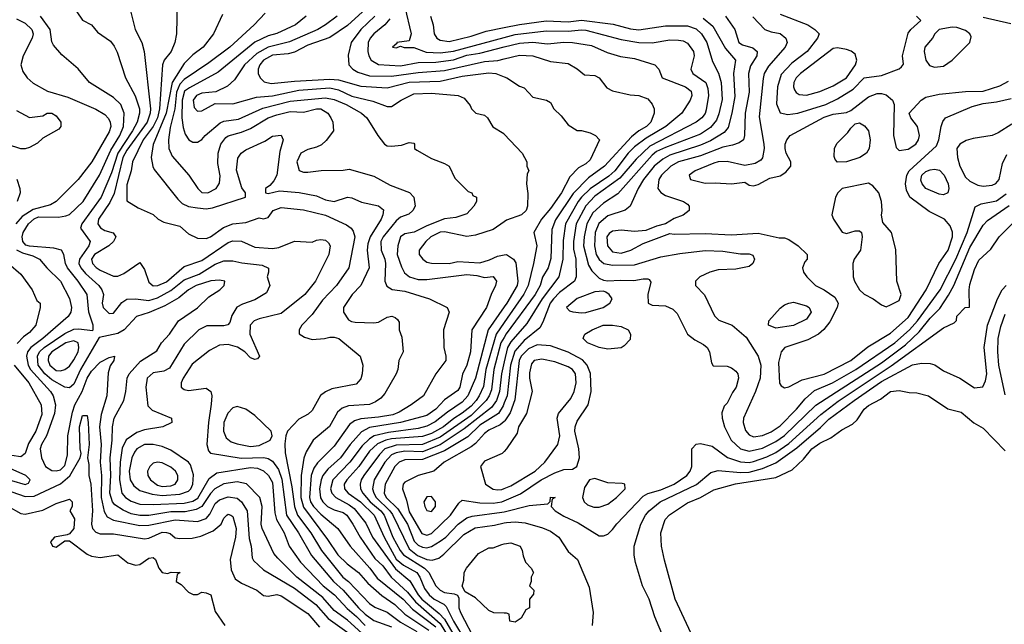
# Model space of a CAD drawing. Header units: inches. Extents: x 1793389 to 1900389, y 320802 to 470796.
# Tile 184 of 256: x 1817805 to 1822266, y 381696 to 384434. Entities that reach past the tile are written whole.
import ezdxf

# ---------------------------------------------------------------- set-up
doc = ezdxf.new("R2010")
doc.units = ezdxf.units.IN
doc.header["$MEASUREMENT"] = 0
doc.layers.add('B8318', color=7, linetype='Continuous')
doc.layers.add('B8328', color=7, linetype='Continuous')

msp = doc.modelspace()

# ---------------------------------------------------------------- linework, layer by layer
at = {"layer": 'B8318', "color": 2}
for points, elevation in [([(1818518, 384510), (1818516, 384370), (1818507.3, 384330), (1818490.6, 384290), (1818459.1, 384250), (1818452.7, 384230), (1818437.8, 384030), (1818429.3, 383990), (1818409.2, 383950), (1818364.7, 383890), (1818315.5, 383790), (1818310.5, 383750), (1818290, 383686), (1818290, 383614), (1818342, 383582), (1818410, 383551.3), (1818432, 383530), (1818457.3, 383517.3), (1818530, 383499.1), (1818570, 383464), (1818610, 383444), (1818650, 383443), (1818669.7, 383450.4), (1818727.6, 383492.4), (1818770, 383508.8), (1818830, 383515.5), (1818890, 383536), (1818910, 383531.3), (1818930, 383538), (1818954, 383570), (1818990, 383583.8), (1819090, 383572.4), (1819190, 383548.2), (1819285.1, 383505.1), (1819306.8, 383490), (1819316.4, 383476.4), (1819323, 383450), (1819296.3, 383310), (1819240.5, 383230), (1819176.5, 383163.5), (1819130, 383099.3), (1819082.8, 383050), (1819070.8, 383030), (1819071, 383011), (1819095.9, 382995.9), (1819130, 382985.5), (1819186, 382990), (1819210, 382996.3), (1819230, 382996.3), (1819251, 382990), (1819346.8, 382910), (1819358.8, 382870), (1819356, 382830), (1819350, 382808), (1819330, 382784), (1819218.5, 382761.5), (1819190, 382749.2), (1819168.4, 382731.6), (1819130, 382664), (1819112.5, 382647.5), (1819070, 382625.2), (1819018, 382570), (1819010.8, 382549.2), (1819006.8, 382513.2), (1819007.5, 382472.5), (1819038, 382318), (1819049.4, 382229.4), (1819064, 382190), (1819123.6, 382110), (1819171.6, 382030), (1819268.8, 381910), (1819294.4, 381890), (1819390.3, 381790.3), (1819413.4, 381773.4), (1819470, 381750.3), (1819530, 381705.5), (1819603.9, 381663.9)], 242), ([(1818064, 384470), (1818090, 384432), (1818130.8, 384410.8), (1818156.8, 384376.8), (1818216.3, 384336.3), (1818233.7, 384313.7), (1818247.1, 384287.1), (1818284.9, 384170), (1818328.8, 384088.8), (1818347.2, 384030), (1818347.4, 384010), (1818336.5, 383970), (1818315.5, 383930), (1818249.3, 383830), (1818220.3, 383739.7), (1818174.6, 383630), (1818086, 383510), (1818080.5, 383490), (1818123.8, 383430), (1818118.4, 383410), (1818076, 383350), (1818073.1, 383330), (1818081.7, 383310), (1818103.9, 383283.9), (1818163.8, 383230), (1818177.6, 383210), (1818184.4, 383190), (1818178, 383150), (1818183, 383130), (1818210, 383103), (1818230, 383104.9), (1818267.3, 383152.7), (1818290, 383167.7), (1818330, 383170.4), (1818390, 383161.7), (1818430, 383174), (1818490, 383207.9), (1818550, 383255.8), (1818618.2, 383281.8), (1818690, 383327.4), (1818730, 383341.7), (1818770, 383341.3), (1818812.1, 383332.1), (1818902.8, 383322.8), (1818931.6, 383308.4), (1818932, 383290), (1818926, 383270), (1818938, 383230), (1818922.8, 383197.2), (1818870, 383164.5), (1818814.4, 383145.6), (1818788.5, 383131.5), (1818766, 383094), (1818757.1, 383062.9), (1818747.5, 383052.5), (1818730, 383047), (1818652.8, 383047.2), (1818616, 383030), (1818550, 382965.2), (1818483.7, 382856.3), (1818457.3, 382842.7), (1818410, 382834), (1818383, 382810), (1818376.4, 382770), (1818384.9, 382684.9), (1818405.2, 382665.2), (1818492, 382630), (1818494, 382610), (1818454, 382590), (1818370, 382576.2), (1818335.4, 382564.6), (1818288.1, 382531.9), (1818270, 382494), (1818259.6, 382430), (1818257.2, 382350), (1818267, 382290), (1818284.9, 382270), (1818310, 382253.7), (1818350, 382240.3), (1818410, 382237.8), (1818550, 382244.2), (1818590, 382253.4), (1818612.4, 382267.6), (1818663.3, 382356.7), (1818697.4, 382382.6), (1818850, 382406), (1818883.1, 382403.1), (1818910.2, 382390.2), (1818932.7, 382370), (1818950, 382338), (1818960.5, 382200.5), (1818968.5, 382170), (1819003.1, 382110), (1819026, 382050), (1819076.7, 381976.7), (1819180.3, 381870), (1819231.8, 381830), (1819288.1, 381768.1), (1819331.3, 381731.3), (1819370.1, 381690.1)], 234), ([(1818308.5, 384468.5), (1818328.4, 384390), (1818358.4, 384330), (1818368.5, 384290), (1818397.6, 384030), (1818396.5, 384010), (1818382.8, 383970), (1818290, 383842.6), (1818272.8, 383810), (1818233.1, 383646.9), (1818213.6, 383606.3), (1818161.7, 383530), (1818159.5, 383510), (1818171.4, 383491.4), (1818190, 383479.5), (1818228.2, 383468.2), (1818240.7, 383450), (1818230.6, 383430), (1818208.2, 383410), (1818144.2, 383370), (1818130.3, 383350), (1818134.4, 383330), (1818151.4, 383311.4), (1818170, 383299.5), (1818230, 383272.7), (1818250, 383272.7), (1818276.1, 383283.9), (1818350, 383334), (1818370, 383302), (1818390, 383244.7), (1818410, 383228.4), (1818430.7, 383230.7), (1818470, 383246), (1818550, 383316.3), (1818630, 383343.1), (1818750, 383425.5), (1818770, 383433), (1818810, 383430.5), (1818870, 383403), (1818950, 383397), (1818978.3, 383401.7), (1819050, 383430.8), (1819130, 383426.8), (1819150, 383436), (1819170, 383438.8), (1819190, 383434.8), (1819203.5, 383423.5), (1819211, 383410), (1819206, 383370), (1819144.9, 383250), (1819097.3, 383190), (1818990, 383103.7), (1818890, 383079.5), (1818866.8, 383070), (1818848.8, 383051.2), (1818848, 383010), (1818892, 382910), (1818882, 382898), (1818870, 382895.3), (1818850, 382902), (1818825.2, 382930), (1818791.3, 382951.3), (1818750, 382962.4), (1818710, 382959.5), (1818664.4, 382935.6), (1818586.1, 382873.9), (1818546, 382810), (1818537.3, 382790), (1818536, 382770), (1818550, 382758.8), (1818570, 382754.8), (1818650, 382764.7), (1818670.7, 382750.7), (1818674.8, 382730), (1818673.2, 382693.2), (1818660.4, 382610), (1818653.4, 382510), (1818661.1, 382481.1), (1818670, 382471), (1818807.7, 382447.7), (1818911.3, 382451.3), (1818930, 382447.2), (1818950, 382434), (1818977.6, 382397.6), (1818992.9, 382352.9), (1819014, 382190), (1819068.7, 382110), (1819127.1, 382007.1), (1819227, 381890), (1819270.1, 381850.1), (1819339.6, 381770), (1819370, 381741.5), (1819410, 381712.8), (1819490, 381684.7)], 238), ([(1818916.8, 384463.2), (1818866.8, 384410), (1818756.3, 384310), (1818662.2, 384237.8), (1818550, 384162.2), (1818530, 384141.1), (1818515.1, 384104.9), (1818507.7, 384030), (1818486, 383946), (1818478.7, 383890), (1818480.5, 383850), (1818496.1, 383816.1), (1818571, 383730), (1818611.3, 383670), (1818630, 383651.3), (1818658, 383650), (1818695.3, 383670), (1818710, 383694), (1818712.7, 383727.3), (1818702.5, 383782.5), (1818704.2, 383830), (1818715.6, 383870), (1818739.4, 383900.6), (1818750, 383908.2), (1818810, 383923.7), (1818850, 383940.3), (1818930, 383988.7), (1818970, 384003.6), (1819030, 384018.5), (1819090, 384015.3), (1819150, 384030.3), (1819170, 384030.3), (1819200.7, 384010), (1819214.8, 383990), (1819224, 383970), (1819226, 383930), (1819193.4, 383886.6), (1819173, 383867), (1819150, 383856), (1819110, 383846), (1819078.8, 383830), (1819060.7, 383790), (1819070.8, 383750.8), (1819090, 383742.8), (1819110, 383742.8), (1819171.1, 383751.1), (1819270, 383752), (1819296.9, 383756.9), (1819410, 383724.9), (1819483.9, 383683.9), (1819570.5, 383650.5), (1819591, 383630), (1819596, 383590), (1819586, 383570), (1819567.5, 383552.5), (1819530, 383539.5), (1819510, 383523.6), (1819451.8, 383450), (1819441.7, 383430), (1819443.1, 383390), (1819459.5, 383350), (1819462.6, 383330), (1819459.1, 383250), (1819467.7, 383227.7), (1819492.7, 383212.7), (1819550, 383203.8), (1819662, 383170), (1819742, 383130), (1819751.3, 383110), (1819724.7, 383030), (1819726, 382950), (1819736, 382910), (1819736, 382890), (1819691, 382830), (1819634.8, 382730), (1819578.8, 382690), (1819523.8, 382656.2), (1819495.1, 382644.9), (1819430, 382633.5), (1819350, 382626.9), (1819322, 382618), (1819299, 382601), (1819230, 382502), (1819153.6, 382426.4), (1819137.6, 382402.4), (1819125.5, 382370), (1819118.5, 382270), (1819123.2, 382250), (1819136, 382230), (1819170, 382194.9), (1819246, 382130), (1819301.6, 382050), (1819391.7, 381950), (1819424.3, 381904.3), (1819541.7, 381810), (1819585.2, 381765.2), (1819690, 381684.4)], 250), ([(1819358.4, 384470), (1819290, 384407.6), (1819210, 384353.3), (1819110, 384318.3), (1819050, 384286.3), (1819020.9, 384279.1), (1818950, 384273.1), (1818910, 384251.1), (1818892.4, 384230), (1818886, 384210), (1818885.5, 384190), (1818894, 384170), (1818912.4, 384152.4), (1818944.6, 384144.6), (1819050, 384156), (1819210, 384164.5), (1819250, 384160.7), (1819350, 384132.9), (1819470, 384124.9), (1819570, 384150.2), (1819710, 384155.8), (1819810, 384178.5), (1819930, 384193.4), (1819962, 384190), (1820000, 384174.8)], 262), ([(1819550.3, 384490.3), (1819578.8, 384370), (1819570, 384338), (1819514, 384330), (1819514, 384326), (1819494, 384310), (1819510, 384306), (1819530, 384314), (1819547.1, 384307.1), (1819590, 384307.3), (1819647.1, 384287.1), (1819710, 384283.2), (1819770, 384291.2), (1820000, 384353.6)], 274), ([(1817790, 384438), (1817830, 384418), (1817860.4, 384390), (1817866, 384370), (1817861.6, 384350), (1817820.7, 384270), (1817810.7, 384230), (1817818.5, 384198.5), (1817838.8, 384170), (1817866.2, 384146.2), (1817931.3, 384110), (1818023.4, 384083.4), (1818150, 384028.2), (1818190, 384003.8), (1818206.6, 383986.6), (1818214.9, 383970), (1818217.4, 383950), (1818210, 383926), (1818132.2, 383790), (1818070.4, 383710), (1817970.8, 383610), (1817943.9, 383596.1), (1817866.2, 383573.8), (1817816.7, 383543.3), (1817787.6, 383510)], 226), ([(1819355.7, 381655.8), (1819290, 381714.6), (1819230, 381758.7), (1819178.1, 381818.1), (1819060.4, 381910), (1818974.9, 381994.9), (1818957, 382017), (1818903.1, 382130), (1818898.7, 382150), (1818903.1, 382230), (1818892.4, 382270), (1818832, 382332), (1818790, 382340.4), (1818730, 382332), (1818689.7, 382310), (1818670, 382288.5), (1818630, 382228.7), (1818604.7, 382215.3), (1818554.1, 382205.9), (1818490, 382204.5), (1818390, 382189.2), (1818350, 382187.9), (1818310, 382196.9), (1818273.3, 382213.3), (1818236.4, 382236.4), (1818224.9, 382250), (1818213.4, 382290), (1818217.8, 382370), (1818214.7, 382450), (1818223.6, 382530), (1818224.9, 382590), (1818233.4, 382630), (1818276.4, 382710), (1818286.4, 382750), (1818292.4, 382810), (1818300.4, 382830), (1818352.7, 382887.3), (1818425.8, 382934.2), (1818447.3, 382970), (1818483.8, 383010), (1818524, 383070), (1818610, 383129.5), (1818661.3, 383178.7), (1818711, 383210), (1818732, 383230), (1818734, 383250), (1818710, 383254.8), (1818670.5, 383250.5), (1818605.2, 383230), (1818569.4, 383210), (1818526, 383174), (1818461.8, 383138.2), (1818392.2, 383107.8), (1818334, 383090), (1818278, 383030), (1818250, 383012.2), (1818164.7, 382995.3), (1818081.1, 382850), (1818050, 382784), (1818030, 382767.3), (1818010, 382770.5), (1817950, 382803.2), (1817919, 382830), (1817889.1, 382870), (1817885.5, 382910), (1817894.3, 382930), (1817916.5, 382950), (1818010, 383013.3), (1818050, 383032.1), (1818073.7, 383033.7), (1818134.4, 383025.6), (1818138, 383030), (1818137.3, 383050), (1818117.6, 383110), (1818110.3, 383190), (1818070.3, 383250), (1818022, 383310), (1818012.2, 383330), (1818004.9, 383370), (1817994, 383390), (1817959.6, 383399.6), (1817850, 383407.6), (1817833.3, 383413.3), (1817819, 383430), (1817816.9, 383450), (1817820.9, 383470), (1817844.2, 383510), (1817870, 383532), (1817890, 383540.9), (1817980.7, 383539.3), (1818014.4, 383545.6), (1818030, 383552.3), (1818092.7, 383610), (1818167, 383730), (1818217.6, 383842.4), (1818258, 383910), (1818276, 383950), (1818277.6, 384010), (1818263, 384050), (1818230, 384082), (1818121, 384150), (1818070, 384211.3), (1817995.3, 384275.3), (1817958, 384318), (1817950, 384334), (1817942.8, 384390), (1817898.8, 384450)], 230), ([(1818723.5, 384456.5), (1818682.8, 384370), (1818636.3, 384310), (1818590, 384275.1), (1818550, 384235.1), (1818495.2, 384150), (1818468.6, 384010), (1818410, 383868.7), (1818401.3, 383810), (1818408.4, 383768.4), (1818414.9, 383754.9), (1818520.7, 383620.7), (1818541.7, 383601.7), (1818570, 383588.4), (1818610, 383581.3), (1818650, 383577.1), (1818678.9, 383581.1), (1818828, 383630), (1818828.7, 383650), (1818812.1, 383672.1), (1818787, 383753), (1818792.7, 383807.3), (1818809, 383830), (1818830, 383844), (1818916.2, 383883.8), (1818950, 383906), (1818990, 383911.3), (1818998, 383890), (1818983.8, 383836.2), (1818970.4, 383729.6), (1818956.4, 383703.6), (1818937.5, 383682.5), (1818918, 383670), (1818918, 383650), (1818930, 383646.4), (1818981.6, 383658.4), (1819071.8, 383651.8), (1819150, 383636.4), (1819190, 383617.6), (1819229.6, 383610.4), (1819290.5, 383630.5), (1819310, 383627.3), (1819353.2, 383606.8), (1819430, 383590.7), (1819452.5, 383572.5), (1819450.4, 383550), (1819442.4, 383530), (1819393.4, 383450), (1819381.6, 383418.4), (1819378.9, 383390), (1819388.4, 383310), (1819350.4, 383230), (1819310.5, 383190), (1819271.3, 383130), (1819271.3, 383110), (1819295.3, 383075.3), (1819307.5, 383067.5), (1819324.5, 383064.5), (1819410, 383060.7), (1819430, 383064), (1819470, 383086.8), (1819490.8, 383090.8), (1819505.4, 383085.4), (1819516.9, 383076.9), (1819523.6, 383063.6), (1819524.7, 383030), (1819536, 382996), (1819542.8, 382930), (1819522.8, 382890), (1819518.8, 382850), (1819511, 382830), (1819459.3, 382740.7), (1819440.5, 382719.5), (1819417, 382703), (1819390, 382691.6), (1819295.3, 382684.7), (1819265.7, 382674.3), (1819244.2, 382655.8), (1819208.6, 382591.4), (1819134.8, 382530), (1819102.6, 382477.4), (1819091.7, 382448.3), (1819079.6, 382370), (1819078.9, 382270), (1819090, 382226.7), (1819199.9, 382079.9), (1819246.4, 382010), (1819288, 381970), (1819339.3, 381930), (1819381.5, 381881.5), (1819445.9, 381825.9), (1819505.1, 381785.1), (1819550, 381742.3), (1819658.9, 381670)], 246), ([(1819102.8, 384450), (1819054.8, 384410), (1818970, 384371.6), (1818930, 384360.5), (1818870, 384331.2), (1818704.5, 384195.5), (1818574.1, 384125.9), (1818552, 384110), (1818541, 384070), (1818540.2, 383990), (1818544.9, 383944.9), (1818555.1, 383915.1), (1818571, 383890), (1818590, 383879.1), (1818610, 383878.8), (1818630, 383890.8), (1818646, 383910), (1818712.6, 383967.4), (1818730, 383974.4), (1818797, 383983), (1818907, 384033), (1819030, 384064.7), (1819190, 384080.2), (1819230, 384071.7), (1819284, 384050), (1819354, 384010), (1819377.3, 383990), (1819426.8, 383910), (1819458, 383870), (1819470, 383862.8), (1819490, 383860.7), (1819534, 383866), (1819570, 383878), (1819590, 383874), (1819594, 383870), (1819594, 383850), (1819603.6, 383843.6), (1819670, 383804.7), (1819730, 383782.8), (1819750, 383771), (1819776.7, 383716.7), (1819836, 383656), (1819854, 383650), (1819858, 383638), (1819874, 383630), (1819874, 383610), (1819862, 383590), (1819830, 383555.3), (1819781.4, 383538.6), (1819730, 383531.3), (1819650, 383500.4), (1819592.3, 383472.3), (1819550, 383464.5), (1819530.7, 383450), (1819518, 383410), (1819515.8, 383370), (1819534.1, 383314.1), (1819547.7, 383287.7), (1819571, 383270), (1819610, 383257.6), (1819650, 383257), (1819830, 383280.3), (1819876, 383276), (1819910, 383266.8), (1819950, 383270.8), (1819964.7, 383250), (1819961, 383230), (1819941, 383190), (1819919.1, 383130), (1819853, 383030), (1819846.7, 382930), (1819830.3, 382869.7), (1819811.5, 382828.4), (1819799.5, 382770), (1819790, 382754.5), (1819730, 382712), (1819690, 382669.7), (1819650, 382641.7), (1819530.9, 382609.1), (1819390, 382586.4), (1819353, 382567), (1819302.6, 382510), (1819258.7, 382450), (1819201.7, 382398.3), (1819178.9, 382370), (1819170.2, 382349.8), (1819163.6, 382310), (1819168.4, 382268.4), (1819178.9, 382250), (1819199.3, 382230), (1819230, 382214.3), (1819270, 382201.7), (1819286.4, 382190), (1819314.9, 382150), (1819347.2, 382090), (1819413.2, 381993.2), (1819450, 381961.3), (1819487.2, 381910), (1819561.2, 381841.2), (1819597.7, 381797.7), (1819710, 381700.2), (1819764, 381610)], 254), ([(1819243, 384450), (1819190.5, 384410), (1819156.3, 384390), (1819027.3, 384332.7), (1818930, 384309.8), (1818878.9, 384281.1), (1818823.1, 384230), (1818778.3, 384161.7), (1818746.7, 384133.3), (1818693.7, 384106.3), (1818630, 384101.6), (1818605.5, 384090), (1818590.6, 384070), (1818595.5, 384035.5), (1818610, 384018.8), (1818630, 384020.7), (1818690, 384054.8), (1818770, 384053.4), (1818877.4, 384082.6), (1818950, 384089.1), (1819070, 384114.2), (1819210, 384125.8), (1819250, 384116.1), (1819310, 384086.7), (1819404.4, 384064.4), (1819470, 384040.7), (1819490, 384041), (1819533.2, 384070), (1819590, 384098.4), (1819670, 384101.6), (1819790.7, 384090.7), (1819818.8, 384078.8), (1819845.4, 384045.4), (1819852, 384030), (1819871.1, 384011.1), (1819910, 384001), (1819924.7, 383990), (1819948.2, 383948.2), (1819998, 383918), (1820000, 383915.9)], 258), ([(1819414.4, 384450), (1819350.4, 384390), (1819306, 384330), (1819293.7, 384273.7), (1819296, 384230), (1819314.8, 384210), (1819336.5, 384196.5), (1819390, 384178.9), (1819490, 384178.6), (1819610, 384194.7), (1819730, 384203.6), (1819910, 384244.9), (1819970.9, 384249.1), (1820000, 384256.3)], 266), ([(1819481.8, 384438.2), (1819459.3, 384410), (1819410, 384369.6), (1819392.4, 384350), (1819383.7, 384330), (1819382.4, 384290), (1819386.4, 384270), (1819398, 384250), (1819430.3, 384230.3), (1819530, 384224.4), (1819610, 384239.6), (1819690, 384241.6), (1819770, 384252.2), (1819830, 384273), (1819890, 384282.8), (1820000, 384310.4)], 270), ([(1819665.5, 384450), (1819678, 384410), (1819682, 384370), (1819694.8, 384350), (1819710, 384340.5), (1819750, 384334.4), (1819850, 384358.9), (1819917.8, 384382.2), (1820000, 384398.6)], 278), ([(1817790, 384022.8), (1817850, 383990.8), (1817910, 383998), (1817930, 384010.8), (1817950, 384010.8), (1817970, 383998), (1817991, 383970), (1817991.3, 383950), (1817982, 383938), (1817910, 383898), (1817885.4, 383874.6), (1817850, 383855.3), (1817830, 383848.7), (1817810, 383848.7), (1817750, 383868)], 222), ([(1817791.6, 383711.6), (1817806, 383670), (1817806.8, 383650), (1817794, 383610)], 222), ([(1820000, 383518.3), (1819950, 383483.7), (1819870, 383458), (1819830, 383451.5), (1819730, 383473.3), (1819710, 383471.2), (1819667.7, 383450), (1819645.5, 383430), (1819614.8, 383390), (1819614.8, 383370), (1819630.8, 383350), (1819650, 383336.3), (1819670, 383330.5), (1819750, 383330.4), (1819790, 383339.5), (1819890, 383333.1), (1819934, 383346), (1819970, 383362.4), (1820000, 383368.5)], 258), ([(1817791, 383391), (1817817.8, 383377.8), (1817865.1, 383365.1), (1817894.8, 383350), (1817927.3, 383310), (1817990.5, 383250), (1818030, 383171.3), (1818039.1, 383130), (1818036.3, 383110), (1818024.9, 383090), (1817910.4, 382990), (1817855.3, 382950), (1817841.1, 382930), (1817835.6, 382910), (1817843.2, 382870), (1817854, 382850), (1817944.2, 382750), (1817956.5, 382730), (1817967.4, 382690), (1817962.3, 382650), (1817926, 382550), (1817903.7, 382510), (1817898, 382490), (1817903.1, 382450), (1817922, 382410), (1817950, 382392.7), (1817970, 382390.4), (1817990, 382395.8), (1818010, 382415.5), (1818022.3, 382462.3), (1818023.5, 382550), (1818044.2, 382655.8), (1818055.3, 382690), (1818088.6, 382750), (1818111.1, 382810), (1818130, 382841.6), (1818170, 382882.8), (1818210, 382904.7), (1818234, 382910), (1818232, 382890), (1818214.4, 382865.6), (1818205.8, 382834.2), (1818199.5, 382730), (1818173.5, 382646.5), (1818166.9, 382590), (1818173.8, 382510), (1818170.2, 382430), (1818174.9, 382370), (1818173.4, 382270), (1818187, 382207), (1818202, 382182), (1818230, 382167.2), (1818350, 382143.9), (1818390, 382145.5), (1818510, 382169.1), (1818610, 382161.1), (1818650, 382175.8), (1818665.9, 382194.1), (1818690, 382242.4), (1818710, 382260.3), (1818750, 382272.9), (1818790, 382267), (1818810.2, 382250.2), (1818835.3, 382210), (1818844.4, 382084.4), (1818853, 382050), (1818857.5, 381997.5), (1818864.4, 381984.4), (1818910, 381942.4), (1819050, 381860.3), (1819146.1, 381786.1), (1819203, 381723), (1819377.5, 381597.5)], 226), ([(1817754, 383330), (1817810, 383281), (1817861, 383210), (1817882.8, 383162.8), (1817898, 383150), (1817898, 383130), (1817878, 383050), (1817850, 383017), (1817822.7, 382997.2), (1817792.9, 382967.1)], 222), ([(1820000, 383133.6), (1819927.6, 383030), (1819870.2, 382810), (1819835.6, 382730), (1819810, 382701.7), (1819742.7, 382657.3), (1819687.7, 382612.3), (1819650, 382593.1), (1819610, 382582.4), (1819475.6, 382564.4), (1819411, 382549), (1819390, 382536.4), (1819356.2, 382503.8), (1819301.1, 382430), (1819224.2, 382350), (1819213.1, 382310), (1819218.7, 382290), (1819237.1, 382270), (1819297.7, 382237.7), (1819320.2, 382220.2), (1819373.8, 382153.8), (1819403.1, 382090), (1819507.1, 381947.1), (1819573.2, 381893.2), (1819610.2, 381830), (1819627.1, 381810), (1819705, 381745), (1819730, 381718.5), (1819805.4, 381590)], 258), ([(1820000, 383062.9), (1819963.6, 383010), (1819917.1, 382850), (1819906.6, 382773.4), (1819886.7, 382730), (1819872.4, 382710), (1819850, 382684.2), (1819810, 382652.1), (1819771.4, 382628.6), (1819724.6, 382590), (1819670, 382560.7), (1819630, 382547), (1819490, 382536), (1819463, 382530), (1819426.3, 382513.7), (1819390, 382479.7), (1819340.9, 382410), (1819287.2, 382350), (1819275.3, 382330), (1819275.8, 382310), (1819292.7, 382290), (1819348.9, 382250), (1819410.2, 382190), (1819455.5, 382090), (1819510.8, 381990.8), (1819543.7, 381963.7), (1819604.9, 381930), (1819617.7, 381910), (1819638.7, 381858.7), (1819660.3, 381830), (1819683.1, 381810), (1819727, 381787), (1819736.9, 381776.9), (1819770.2, 381710), (1819823, 381623)], 262), ([(1820000, 382994.6), (1819985.4, 382970), (1819952.9, 382850), (1819942.3, 382757.7), (1819932.3, 382730), (1819919, 382710), (1819850, 382641.6), (1819710, 382543.5), (1819630, 382510.7), (1819510, 382506.6), (1819458.7, 382490), (1819434.6, 382465.4), (1819364.6, 382370), (1819351.8, 382350), (1819347, 382330), (1819348.7, 382310), (1819359, 382290), (1819392.6, 382250), (1819441.3, 382210), (1819455.9, 382190), (1819495.8, 382090), (1819528, 382030), (1819543.6, 382010), (1819639.5, 381950), (1819658.7, 381930), (1819690.4, 381870), (1819710, 381850.4), (1819730, 381840.3), (1819774, 381834), (1819787.7, 381827.7), (1819794.8, 381814.8), (1819794.9, 381770), (1819802.4, 381750), (1819873.4, 381613.4)], 266), ([(1817780.5, 382870), (1817846.4, 382790), (1817901.6, 382690), (1817906, 382646), (1817878, 382570), (1817845.2, 382514.7), (1817830.3, 382469.7), (1817810, 382454.5), (1817770, 382460.5)], 222), ([(1820000, 382884.3), (1819987.2, 382830), (1819979.3, 382750), (1819964.9, 382710), (1819942.7, 382677.3), (1819818.4, 382581.7), (1819710, 382508.1), (1819630, 382477.5), (1819550, 382479.4), (1819510, 382471.7), (1819490, 382462.7), (1819459.6, 382430), (1819410.3, 382350), (1819403.6, 382310), (1819409.1, 382290), (1819420.2, 382270), (1819482.2, 382210), (1819493.2, 382193.2), (1819570, 382038), (1819607.1, 382007.1), (1819650, 381989.1), (1819673.6, 381986.4), (1819703.8, 381996.2), (1819727, 382013), (1819817.6, 382102.4), (1819867.7, 382132.3), (1819955.6, 382144.4), (1820000, 382154.7)], 270), ([(1820000, 382698.4), (1819994.7, 382685.3), (1819974.3, 382650), (1819890, 382597.8), (1819834.6, 382545.4), (1819730, 382480.8), (1819630, 382442.4), (1819550, 382440.4), (1819523.8, 382430), (1819504.2, 382410), (1819461.1, 382330), (1819456, 382290), (1819465.5, 382270), (1819518.4, 382218.4), (1819562.4, 382150), (1819592.7, 382072.7), (1819610, 382054.6), (1819630, 382044.6), (1819650, 382042.6), (1819670, 382048.8), (1819710, 382071.7), (1819735.1, 382090), (1819791.5, 382150), (1819830, 382178), (1819854.8, 382185.3), (1819990, 382203.6), (1820000, 382206)], 274), ([(1817770, 382295.8), (1817830, 382274.9), (1817870, 382276), (1817990, 382332), (1818031.7, 382368.3), (1818079.3, 382450), (1818083.7, 382470), (1818078.4, 382490), (1818076.2, 382590), (1818090, 382641), (1818110, 382642), (1818115.8, 382610), (1818119.5, 382510), (1818112.7, 382450), (1818118.9, 382418.9), (1818118.9, 382370), (1818127.4, 382330), (1818134.3, 382210), (1818130.4, 382150), (1818135.5, 382130), (1818150, 382113.4), (1818170, 382106), (1818230, 382104.9), (1818370, 382082.4), (1818390, 382086.7), (1818450, 382112.9), (1818470, 382112), (1818486.6, 382106.6), (1818510, 382088.2), (1818530, 382083.8), (1818586.2, 382086.2), (1818625.4, 382094.6), (1818681.3, 382118.7), (1818717.2, 382150), (1818730, 382176), (1818744, 382190), (1818750, 382194.8), (1818762, 382190), (1818770, 382184.7), (1818785.5, 382130), (1818782.4, 382090), (1818758.4, 381990), (1818763.1, 381943.1), (1818781.6, 381901.6), (1818810, 381882), (1818878.8, 381850), (1818910, 381826), (1818930, 381823), (1818970, 381830.6), (1818990, 381824.9), (1819110, 381745.3), (1819162.7, 381682.8)], 222), ([(1820000, 382614.4), (1819981, 382599), (1819930, 382574.3), (1819910, 382559.7), (1819870, 382515.1), (1819850, 382499.7), (1819727.7, 382430), (1819681, 382390), (1819610.5, 382369.5), (1819550, 382339), (1819542.8, 382330), (1819538.8, 382310), (1819557.7, 382257.7), (1819570, 382206), (1819626.7, 382106.7), (1819650, 382100.3), (1819670, 382107), (1819756.2, 382190), (1819795.1, 382244.9), (1819810, 382258), (1819890, 382245.7), (1819950, 382244.4), (1819990, 382250.3), (1820000, 382254.6)], 278), ([(1820000, 382478.8), (1819991.3, 382470), (1819910, 382434), (1819892, 382410), (1819916, 382330), (1819950, 382308), (1819970, 382304.4), (1819990, 382307), (1820000, 382311.2)], 282), ([(1817750.6, 382230.6), (1817810, 382197.3), (1817830, 382194), (1817910, 382213.4), (1817970, 382243), (1818030, 382262), (1818042, 382250), (1818042, 382230), (1818032, 382210), (1818053, 382173), (1818050.6, 382129.4), (1818030, 382106), (1818019.6, 382100.4), (1817962, 382090), (1817944.7, 382070), (1817954, 382050), (1817970, 382046), (1818010, 382074), (1818030, 382074), (1818110, 382013.4), (1818130, 382004), (1818170, 381998.8), (1818250, 382011), (1818294.9, 381974.9), (1818330, 381964), (1818350, 381967.3), (1818390, 381995.5), (1818410, 381998.8), (1818421, 381990), (1818434.8, 381950), (1818450, 381931), (1818474.6, 381925.4), (1818491.6, 381931.6), (1818532, 381930), (1818518, 381922), (1818514, 381890), (1818536.9, 381876.9), (1818570, 381842), (1818591.6, 381831.6), (1818610, 381831.3), (1818630, 381841), (1818650, 381838.8), (1818670.8, 381830), (1818690, 381754), (1818734, 381690)], 218), ([(1820000, 381746.2), (1819952.7, 381747.3), (1819930, 381758), (1819870, 381815.3), (1819823.1, 381843.1), (1819809, 381869), (1819816.4, 381896.4), (1819818, 381930), (1819828.7, 381950), (1819883.1, 382016.9), (1819930, 382042), (1819950, 382042), (1819990, 382058), (1820000, 382059.7)], 266)]:
    msp.add_lwpolyline(points, dxfattribs=dict(at, elevation=elevation))
for points, elevation in [([(1818050, 382979.6), (1818014, 382970), (1817950.4, 382930), (1817934.9, 382910), (1817933.4, 382890), (1817942, 382870), (1817970, 382845.7), (1817990, 382843.1), (1818010, 382850.4), (1818030, 382864.9), (1818050, 382893), (1818069.6, 382930), (1818073, 382950), (1818069.2, 382970)], 234), ([(1818790, 382682.7), (1818770, 382676), (1818747.6, 382652.4), (1818730.4, 382610), (1818728.7, 382570), (1818740.8, 382540.8), (1818762.4, 382522.4), (1818790, 382513.1), (1818850, 382501.1), (1818890, 382505.3), (1818939, 382530), (1818949, 382550), (1818944, 382570), (1818870, 382640.9), (1818830, 382669.5)], 242), ([(1818410, 382509.7), (1818370.3, 382509.6), (1818336.3, 382490), (1818324.4, 382475.6), (1818313.7, 382450), (1818301.5, 382390), (1818306, 382350), (1818322.4, 382322.4), (1818350, 382301.3), (1818404.6, 382284.6), (1818450, 382279.3), (1818530, 382286), (1818570, 382299.3), (1818580.7, 382310), (1818589.6, 382330), (1818592.8, 382372.8), (1818578.7, 382418.7), (1818569.7, 382429.7), (1818490, 382484.2), (1818450, 382501.3)], 238), ([(1817630, 382469.8), (1817590, 382468.4), (1817491, 382430), (1817492, 382410), (1817590, 382399.2), (1817670, 382362.6), (1817767.6, 382347.6), (1817830, 382328.5), (1817845.2, 382334.8), (1817852.3, 382350), (1817832.7, 382370), (1817761.7, 382401.7), (1817710, 382441), (1817670, 382460.3)], 226), ([(1818430, 382429.4), (1818410, 382425.2), (1818394.8, 382410), (1818384, 382390), (1818384.9, 382370), (1818397.3, 382350), (1818430, 382326), (1818450, 382320.3), (1818490, 382322.8), (1818509.3, 382330), (1818521.6, 382350), (1818521.6, 382370), (1818511.6, 382390), (1818490, 382407.3), (1818450, 382427)], 242), ([(1819670, 382274), (1819650, 382273.2), (1819636, 382250), (1819641, 382230), (1819650, 382212), (1819670, 382206.8), (1819688.7, 382230), (1819688.7, 382250)], 282)]:
    msp.add_lwpolyline(points, close=True, dxfattribs=dict(at, elevation=elevation))
at = {"layer": 'B8328', "color": 2}
for points, elevation in [([(1821250, 384458.4), (1821374.8, 384410), (1821406.8, 384390), (1821426.8, 384370), (1821419.1, 384350), (1821372.7, 384290), (1821303.7, 384236.3), (1821254.1, 384185.9), (1821237.6, 384130), (1821233.4, 384053.4), (1821250, 384011.3), (1821284.5, 384004.5), (1821330, 384010.4), (1821457.2, 384050), (1821510, 384075.8), (1821580.7, 384119.3), (1821630, 384171), (1821710, 384180.5), (1821788.9, 384211.1), (1821800.4, 384219.6), (1821808.4, 384231.6), (1821804, 384270), (1821830, 384372), (1821842, 384390), (1821888, 384430), (1821868, 384450)], 294), ([(1820000, 384398.6), (1820070, 384412.6), (1820190, 384428.2), (1820290, 384423.6), (1820350, 384431), (1820494, 384414), (1820571.6, 384391.6), (1820610, 384387.4), (1820730, 384405.7), (1820830, 384406), (1820870, 384392), (1820894.4, 384370), (1820918, 384330), (1820943.7, 384243.7), (1820971.5, 384191.5), (1820982.3, 384150), (1820987.1, 384072.9), (1820972.5, 384007.5), (1820961.1, 383978.9), (1820934, 383946), (1820890, 383915.8), (1820730, 383855.3), (1820690, 383836.8), (1820670, 383819.7), (1820515.5, 383644.5), (1820450, 383602.4), (1820401.2, 383558.8), (1820373.8, 383510), (1820362, 383450), (1820359.6, 383410), (1820382.4, 383322.4), (1820396.7, 383296.7), (1820430, 383264), (1820450, 383254), (1820470, 383250.7), (1820525.1, 383254.9), (1820587.3, 383252.7), (1820630, 383260.7), (1820650, 383261), (1820656.8, 383256.8), (1820664.7, 383244.7), (1820650.8, 383190), (1820652, 383150), (1820670, 383141), (1820730, 383137.3), (1820763.5, 383123.5), (1820783.5, 383103.5), (1820831, 383010), (1820863.8, 382983.8), (1820903.4, 382963.4), (1820918.8, 382950), (1820930.4, 382930.4), (1820939.8, 382879.8), (1820946.8, 382866.8), (1821010, 382864.7), (1821030, 382858), (1821050, 382842), (1821058, 382830), (1821061, 382810), (1821050.7, 382770), (1821033.7, 382746.3), (1821010, 382698), (1820996, 382684), (1820986, 382654), (1820986.8, 382630), (1820998, 382590), (1821028.2, 382530), (1821070, 382490.4), (1821110, 382480.3), (1821170, 382493.1), (1821230, 382523.6), (1821270, 382550.3), (1821411.6, 382688.4), (1821710, 382880.2), (1821818.4, 382961.6), (1821879.9, 383020.1), (1821930, 383082), (1821973.6, 383126.4), (1822013.5, 383186.5), (1822036.4, 383230), (1822110, 383401.6), (1822170, 383503), (1822190, 383523.8), (1822288.2, 383591.8)], 278), ([(1820900.8, 384440.8), (1820944.4, 384404.4), (1821003, 384303), (1821048, 384250), (1821038.7, 384190), (1821045.5, 384085.5), (1821031.8, 384010), (1821014.1, 383945.9), (1820996.7, 383923.3), (1820934.9, 383885.1), (1820890, 383865.3), (1820750, 383819.8), (1820718.3, 383801.7), (1820678.7, 383770), (1820630.3, 383710), (1820606.7, 383670), (1820570, 383589), (1820548.5, 383571.5), (1820470, 383546), (1820428.4, 383511.6), (1820412.6, 383470), (1820409.1, 383409.1), (1820417, 383370), (1820430, 383348.4), (1820450.8, 383330), (1820490, 383321.5), (1820590, 383324.2), (1820710, 383359.5), (1820795.2, 383375.2), (1820910, 383388), (1820990, 383385.5), (1821070, 383373), (1821110, 383373), (1821126.8, 383366.8), (1821133.4, 383350), (1821130, 383338), (1821126.8, 383330), (1821110, 383316), (1821050, 383303.7), (1820970, 383300.9), (1820932, 383290), (1820886, 383270), (1820866.8, 383250), (1820866, 383230), (1820908.1, 383188.1), (1820952.5, 383092.5), (1820973, 383073), (1821032, 383050), (1821096.3, 382996.3), (1821150.3, 382910.4), (1821162.4, 382870), (1821159.5, 382810), (1821138.4, 382750), (1821084.4, 382630), (1821082.4, 382610), (1821093.5, 382573.5), (1821110, 382553.4), (1821130, 382544.9), (1821170, 382550.3), (1821210, 382567.4), (1821250, 382594), (1821324.2, 382670), (1821362.7, 382717.3), (1821405.6, 382754.4), (1821487, 382790), (1821593.6, 382850), (1821770, 382970.3), (1821836.4, 383030), (1821872.1, 383070), (1821975.6, 383210), (1822046, 383350), (1822097.7, 383470), (1822134.2, 383585.8), (1822160.5, 383599.5), (1822230, 383614), (1822274.3, 383645.7)], 282), ([(1821002, 384450), (1821045.5, 384390), (1821063, 384330), (1821079.9, 384319.9), (1821125.9, 384305.8), (1821145.5, 384290), (1821143.8, 384270), (1821115.6, 384224.4), (1821107, 384190), (1821110, 384106), (1821091.8, 384010), (1821088.4, 383910), (1821084, 383890), (1821063.7, 383876.3), (1821034.3, 383865.7), (1820990, 383856.9), (1820890, 383817.7), (1820789.3, 383790.7), (1820754.9, 383770), (1820713, 383730), (1820700.4, 383710), (1820696.3, 383670), (1820710, 383650.8), (1820730, 383637.3), (1820812, 383610), (1820830, 383598), (1820838, 383590), (1820838, 383570), (1820810, 383548.7), (1820770, 383533.2), (1820731, 383509), (1820690, 383499), (1820641.4, 383478.6), (1820590, 383474.5), (1820530, 383480.7), (1820490, 383475.6), (1820475.1, 383464.9), (1820464.9, 383450), (1820467.2, 383410), (1820490, 383383.1), (1820530, 383376.5), (1820574, 383390), (1820630, 383420.7), (1820750, 383466), (1820770, 383462.8), (1820910, 383465.5), (1821030, 383459.3), (1821150, 383467.7), (1821246.4, 383446.4), (1821270, 383446), (1821290, 383438), (1821331.3, 383410), (1821372, 383370), (1821372, 383350), (1821362, 383338), (1821351.3, 383310), (1821356, 383290), (1821370.8, 383270), (1821410, 383230.8), (1821450, 383210.8), (1821497.6, 383177.6), (1821513, 383150), (1821508, 383130), (1821475.1, 383064.9), (1821448.7, 383031.3), (1821424, 383010), (1821375.6, 382984.4), (1821271.3, 382950), (1821254, 382930), (1821242, 382882), (1821247.7, 382787.7), (1821255.3, 382775.3), (1821270, 382766), (1821290, 382770.8), (1821350, 382802.4), (1821450, 382828.7), (1821570, 382890.4), (1821647.1, 382952.9), (1821750, 383014), (1821830, 383085.3), (1821911.6, 383210), (1821969.4, 383330), (1822011.2, 383390), (1822031.3, 383450), (1822031.5, 383471.5), (1822020.7, 383500.7), (1821994, 383530), (1821925.4, 383565.4), (1821837.2, 383630), (1821822, 383662), (1821818.4, 383690), (1821823.6, 383730), (1821835.1, 383750), (1821957.7, 383862.3), (1821969.5, 383890), (1821979.3, 383950), (1821987.2, 383972.8), (1821999, 383990), (1822120.1, 384039.9), (1822170, 384054.9), (1822230, 384062), (1822297.1, 384077.1)], 286), ([(1821126.9, 384446.9), (1821181, 384390), (1821210, 384378), (1821250, 384370.5), (1821276.3, 384350), (1821282, 384330), (1821273.4, 384310), (1821196.9, 384223.1), (1821178.4, 384190), (1821173.3, 384166.7), (1821154.4, 383994.4), (1821176.3, 383870), (1821177.3, 383850), (1821170, 383808.7), (1821162, 383798), (1821136.8, 383783.2), (1821090, 383774), (1821010, 383791.8), (1820970, 383789.6), (1820950, 383783.6), (1820864.7, 383750), (1820838, 383730), (1820844.7, 383710), (1820910, 383693.4), (1820955.5, 383695.5), (1821029.1, 383690.9), (1821090, 383698), (1821110, 383684.7), (1821130, 383681), (1821150, 383686.8), (1821203.2, 383716.8), (1821250, 383727.3), (1821276.6, 383743.4), (1821299, 383770), (1821299, 383790), (1821277.2, 383830), (1821272.7, 383850), (1821272.7, 383870), (1821280.9, 383890), (1821296, 383910), (1821450, 383991.7), (1821490, 384005.3), (1821550, 384013), (1821570, 384022.4), (1821650, 384084.4), (1821690, 384099.3), (1821710, 384099.3), (1821730, 384093), (1821758.8, 384070), (1821767.3, 384050), (1821764, 383910), (1821775.3, 383855.3), (1821790, 383841), (1821830, 383847.3), (1821865.2, 383870), (1821877, 383890), (1821880.9, 383910), (1821872.7, 383950), (1821842, 383990), (1821834, 384010), (1821889, 384070), (1821910, 384083), (1821970, 384096.4), (1822090, 384108.2), (1822170, 384110.4), (1822245.6, 384134.4), (1822284.2, 384155.8)], 290), ([(1822294.6, 384414.6), (1822170, 384442.9)], 290), ([(1820000, 384353.6), (1820050, 384367.2), (1820190, 384383.1), (1820290, 384381.3), (1820350, 384387.2), (1820370, 384386.7), (1820530, 384343.7), (1820610, 384330.3), (1820670, 384328.5), (1820750, 384342.4), (1820790, 384341.6), (1820810, 384338), (1820830, 384327.3), (1820858, 384290), (1820860.5, 384270), (1820844.9, 384210), (1820854, 384190), (1820913.4, 384150), (1820922.3, 384122.3), (1820926, 384090), (1820915.1, 384024.9), (1820910, 384009.3), (1820895.5, 383990), (1820870, 383969.6), (1820659.1, 383860.9), (1820597.1, 383802.9), (1820524.3, 383715.7), (1820410, 383634.7), (1820370, 383591.5), (1820326.3, 383510), (1820313.6, 383430), (1820314.5, 383394.5), (1820324.2, 383350), (1820325.5, 383270), (1820319.1, 383250), (1820250, 383198), (1820223.1, 383170), (1820207.9, 383150), (1820175.3, 383064.7), (1820161.1, 383038.9), (1820090, 382981.7), (1820047.6, 382932.4), (1820028.5, 382870), (1820012.9, 382730), (1820000, 382698.4)], 274), ([(1820000, 384310.4), (1820070, 384327.9), (1820130, 384331.4), (1820195.4, 384324.6), (1820270, 384331.6), (1820310, 384330.3), (1820396.2, 384316.2), (1820465.9, 384285.8), (1820527.1, 384267.1), (1820590, 384258), (1820682, 384230), (1820701, 384210), (1820716, 384170), (1820821, 384130), (1820846.8, 384110), (1820850.6, 384090), (1820842.8, 384070), (1820804, 384010), (1820732.7, 383950), (1820642.9, 383897.1), (1820590, 383857.7), (1820561.5, 383830), (1820501.7, 383750), (1820474.2, 383725.8), (1820390, 383667.4), (1820350.2, 383630), (1820335.8, 383610), (1820277.3, 383510), (1820266.5, 383433.5), (1820265.2, 383350), (1820247.2, 383270), (1820172.6, 383170), (1820102.2, 383057.8), (1820030, 382974.3), (1820015.5, 382950), (1820000, 382884.3)], 270), ([(1820000, 384256.3), (1820070, 384273.7), (1820130.3, 384270.3), (1820210, 384244), (1820290, 384234.8), (1820330, 384211), (1820363.5, 384183.5), (1820410, 384180.7), (1820430, 384170.8), (1820465.2, 384125.2), (1820490, 384111), (1820570, 384094), (1820610.4, 384090.4), (1820650, 384076), (1820670.6, 384050.6), (1820678.8, 384030), (1820679.1, 384010), (1820664.9, 383970), (1820644, 383950), (1820610.2, 383929.8), (1820577.3, 383902.7), (1820454.4, 383770), (1820381.7, 383718.3), (1820312.6, 383647.4), (1820232.1, 383527.9), (1820216.3, 383483.7), (1820211.9, 383351.9), (1820198.7, 383310), (1820172.9, 383267.1), (1820162.3, 383230), (1820140.2, 383190), (1820009.4, 383010.6), (1820000, 382994.6)], 266), ([(1820000, 384174.8), (1820012, 384170), (1820070, 384132), (1820090, 384124.7), (1820130, 384082.8), (1820192, 384070), (1820210, 384058), (1820224.7, 384030), (1820258, 383998), (1820290, 383958), (1820330, 383931.3), (1820350, 383931.3), (1820390, 383922), (1820414, 383910), (1820432, 383890), (1820390, 383799), (1820370, 383780.9), (1820336.7, 383763.3), (1820297.6, 383722.4), (1820259.5, 383650), (1820210, 383579.5), (1820168.5, 383530), (1820134.8, 383470), (1820147.3, 383410), (1820133.4, 383330), (1820108.9, 383230), (1820088.6, 383191.4), (1820000, 383062.9)], 262), ([(1822299.2, 383960.8), (1822238.4, 383921.6), (1822210.4, 383909.6), (1822124.1, 383895.9), (1822093.2, 383886.8), (1822064.7, 383870), (1822051, 383850), (1822053.4, 383810), (1822063.8, 383770), (1822090, 383720.7), (1822110, 383702), (1822145.1, 383685.1), (1822170, 383679.5), (1822210, 383684.4), (1822227.8, 383692.2), (1822242, 383710), (1822257.5, 383782.5), (1822277.4, 383822.6)], 286), ([(1820000, 383915.9), (1820082, 383830), (1820102, 383790), (1820102, 383770), (1820111.3, 383750), (1820104.7, 383735.3), (1820101, 383690), (1820106.4, 383646.4), (1820106, 383590), (1820098.8, 383570), (1820078, 383550), (1820010, 383525.2), (1820000, 383518.3)], 258), ([(1820000, 382206), (1820113.4, 382233.4), (1820198, 382242), (1820208, 382252), (1820210, 382271.3), (1820231, 382270), (1820218, 382262), (1820212, 382230), (1820231, 382210), (1820270, 382184.9), (1820334.7, 382154.7), (1820430, 382096), (1820450, 382096), (1820470, 382104.7), (1820490, 382124.7), (1820509.6, 382150.4), (1820630, 382276.3), (1820651.4, 382288.6), (1820710, 382304.6), (1820769.4, 382330), (1820827.3, 382370), (1820842.9, 382390), (1820849.5, 382410), (1820849.4, 382490.6), (1820869.1, 382510.9), (1820890, 382514.8), (1820942.5, 382502.5), (1821011.5, 382451.5), (1821070, 382431.6), (1821109.1, 382429.1), (1821130, 382432.6), (1821190, 382453.6), (1821230, 382473.8), (1821290, 382514.9), (1821433.7, 382646.3), (1821513.5, 382706.5), (1821753.1, 382866.9), (1821990, 383038.8), (1822039, 383061), (1822048.7, 383071.3), (1822050, 383091.3), (1822088, 383130), (1822107.3, 383132.7), (1822106, 383210), (1822110, 383234), (1822130, 383302), (1822150, 383344.7), (1822205.2, 383394.8), (1822242, 383450), (1822322, 383530)], 274), ([(1820000, 383368.5), (1820010, 383370.6), (1820042.8, 383350), (1820052.1, 383332.1), (1820062.3, 383250), (1820059, 383230), (1820011.5, 383150), (1820000, 383133.6)], 258), ([(1820741.2, 381590), (1820682.7, 381730), (1820656, 381810), (1820626, 381870), (1820595.5, 381975.5), (1820589.5, 382009.5), (1820589.5, 382050), (1820619.5, 382150), (1820639.5, 382190), (1820657, 382210), (1820707, 382250), (1820870.8, 382329.2), (1820936.4, 382383.6), (1820970, 382392), (1821070, 382383.6), (1821110, 382385), (1821170, 382400.8), (1821230, 382427.4), (1821325, 382495), (1821433, 382587), (1821470, 382624.6), (1821584.7, 382710), (1821710, 382794.9), (1821850, 382870.4), (1821890, 382878), (1821930, 382877.3), (1821950.5, 382870.5), (1821990, 382844), (1822064.7, 382810), (1822130, 382766.8), (1822169, 382771), (1822180.9, 382799.1), (1822186.6, 382830), (1822174.7, 382950), (1822189.7, 383050), (1822234.7, 383170), (1822256.2, 383210), (1822274.5, 383230)], 270), ([(1822270, 382735.3), (1822241.1, 382870), (1822236.3, 382930), (1822238, 382990), (1822250, 383044.7), (1822270, 383101)], 266), ([(1820000, 382254.6), (1820073.6, 382286.4), (1820167, 382350), (1820230, 382381.6), (1820270, 382396.3), (1820310, 382398.8), (1820329.3, 382410.7), (1820340.9, 382450), (1820338.4, 382490), (1820320.7, 382570), (1820322, 382590), (1820330, 382616), (1820380.9, 382690), (1820394, 382750), (1820391.4, 382831.4), (1820376.2, 382870), (1820354, 382894), (1820290, 382928), (1820210, 382957), (1820150, 382961.3), (1820110, 382943.5), (1820076.5, 382910), (1820068.3, 382890), (1820048.3, 382711.7), (1820026.7, 382653.3), (1820003.1, 382616.9), (1820000, 382614.4)], 278), ([(1820000, 382311.2), (1820030, 382323.7), (1820140.7, 382390), (1820184.5, 382430), (1820243.7, 382510), (1820251.3, 382550), (1820239.5, 382630), (1820246.6, 382650), (1820302, 382718), (1820316.9, 382750), (1820326, 382790), (1820323.6, 382830), (1820309.4, 382850), (1820290, 382862.4), (1820230, 382884.2), (1820170, 382896.3), (1820136, 382890), (1820124, 382876), (1820114.6, 382834.6), (1820114, 382810), (1820126, 382750), (1820100.5, 382650), (1820064.9, 382590), (1820058, 382562), (1820011, 382490), (1820000, 382478.8)], 282), ([(1820877.2, 381590), (1820775.1, 381810), (1820725.8, 381985.8), (1820712, 382050), (1820709.5, 382110), (1820729.5, 382170), (1820748.1, 382191.9), (1820830, 382246), (1820889.7, 382270.3), (1820950, 382304.4), (1821047.3, 382332.7), (1821230, 382360.4), (1821305.1, 382394.9), (1821356.6, 382443.4), (1821394, 382490), (1821430, 382515.5), (1821479.6, 382540.4), (1821530, 382576), (1821578, 382602), (1821598.6, 382621.4), (1821630, 382670.6), (1821650, 382686.8), (1821704.5, 382715.5), (1821750, 382750.4), (1821790, 382754), (1821834.6, 382745.4), (1821870, 382744.7), (1821922, 382730), (1822010, 382671), (1822070, 382656), (1822127.5, 382607.5), (1822170, 382584.7), (1822270, 382481)], 266), ([(1820000, 382154.7), (1820010, 382157), (1820050, 382159.5), (1820094.7, 382154.7), (1820173, 382133), (1820210, 382117.1), (1820247.3, 382090), (1820290, 382026), (1820331.3, 381990), (1820384.5, 381864.5), (1820402.8, 381750), (1820398.8, 381690)], 270), ([(1820000, 382059.7), (1820030, 382064.7), (1820072, 382050), (1820082, 382030), (1820085.4, 382005.4), (1820096.9, 381976.9), (1820122, 381950), (1820132, 381930), (1820122, 381910), (1820122, 381890), (1820114, 381870), (1820134, 381850), (1820132.7, 381832.7), (1820114, 381810), (1820114, 381770), (1820098, 381762), (1820076.9, 381723.1), (1820050, 381706), (1820026, 381710), (1820022, 381742), (1820010, 381746), (1820000, 381746.2)], 266)]:
    msp.add_lwpolyline(points, dxfattribs=dict(at, elevation=elevation))
for points, elevation in [([(1822030, 384399.3), (1821970.8, 384389.2), (1821950.7, 384369.3), (1821941, 384350), (1821906, 384310), (1821902.8, 384290), (1821910.7, 384250.7), (1821926.8, 384226.8), (1821950, 384218.8), (1821990, 384222.8), (1822030, 384250.8), (1822109.2, 384330), (1822115.5, 384355.5), (1822109, 384370), (1822090, 384385.2), (1822050, 384398)], 294), ([(1821510, 384306), (1821490, 384302.7), (1821341.6, 384190), (1821322.4, 384170), (1821312.4, 384150), (1821310.4, 384130), (1821315.6, 384115.6), (1821323.4, 384103.4), (1821335.6, 384095.6), (1821370, 384092.2), (1821430, 384108.7), (1821490, 384133.7), (1821550, 384170.5), (1821591.3, 384230), (1821597.6, 384250), (1821590, 384277.2), (1821571.5, 384291.5), (1821550, 384299.3)], 298), ([(1821510, 383789.3), (1821500.1, 383800.1), (1821494.2, 383814.2), (1821496.9, 383850), (1821507.3, 383872.8), (1821557.4, 383922.6), (1821570, 383942), (1821590, 383962), (1821610, 383967.3), (1821632.5, 383952.5), (1821650.7, 383930), (1821657.3, 383890), (1821654, 383850), (1821641, 383830), (1821611.3, 383810), (1821550, 383789.4)], 286), ([(1821990, 383641.2), (1821970, 383643.7), (1821910, 383669.6), (1821894, 383690), (1821887.2, 383707.2), (1821892, 383730), (1821910, 383746), (1821930, 383754.4), (1821950, 383757.1), (1821972.2, 383752.2), (1821993.4, 383730), (1822010.6, 383690), (1822014, 383670), (1822010, 383649)], 282), ([(1821650, 383693.2), (1821530.5, 383669.5), (1821510.8, 383650), (1821500.7, 383630), (1821484.7, 383550), (1821491.3, 383530), (1821531, 383471), (1821550, 383466), (1821590, 383478), (1821610, 383478), (1821618, 383470), (1821621, 383450), (1821614.8, 383390), (1821586, 383350), (1821578.8, 383330), (1821580.7, 383270), (1821587.3, 383250), (1821610, 383211), (1821630, 383190.8), (1821672, 383170), (1821710, 383142), (1821730, 383134), (1821750, 383142), (1821790, 383162), (1821799, 383190), (1821779.3, 383250), (1821773.8, 383393.8), (1821754, 383470), (1821715.3, 383515.3), (1821709.2, 383549.2), (1821712.7, 383570), (1821709.3, 383610), (1821697.2, 383650), (1821670, 383682)], 290), ([(1820450, 383204), (1820410, 383200.9), (1820330, 383171.8), (1820282, 383130), (1820296, 383116), (1820310.7, 383110.7), (1820350, 383106), (1820370, 383108.2), (1820448.7, 383130), (1820479, 383150), (1820488.7, 383170), (1820475.3, 383190), (1820460.2, 383200.2)], 278), ([(1821230, 383037.2), (1821198, 383050), (1821199, 383070), (1821250, 383126.8), (1821270, 383142.8), (1821290, 383150.7), (1821310, 383154), (1821370, 383137.3), (1821381, 383130), (1821390.6, 383110), (1821370, 383077.2), (1821310, 383049.4)], 282), ([(1820470, 382942), (1820430, 382949), (1820378, 382970), (1820358, 382990), (1820360.4, 382999.6), (1820366, 383010), (1820398, 383030), (1820448, 383050), (1820490.5, 383050.5), (1820530, 383044.7), (1820562, 383030), (1820572, 383010), (1820570, 382986), (1820543.6, 382956.4), (1820530, 382948)], 274), ([(1820410, 382356), (1820386, 382350), (1820364.1, 382315.9), (1820354, 382270), (1820362.8, 382250), (1820377.5, 382237.5), (1820406.6, 382226.6), (1820430, 382226), (1820470, 382240.5), (1820509.2, 382270), (1820548, 382310), (1820546, 382330), (1820534, 382334), (1820470, 382336)], 278)]:
    msp.add_lwpolyline(points, close=True, dxfattribs=dict(at, elevation=elevation))

doc.saveas('drawing.dxf')
